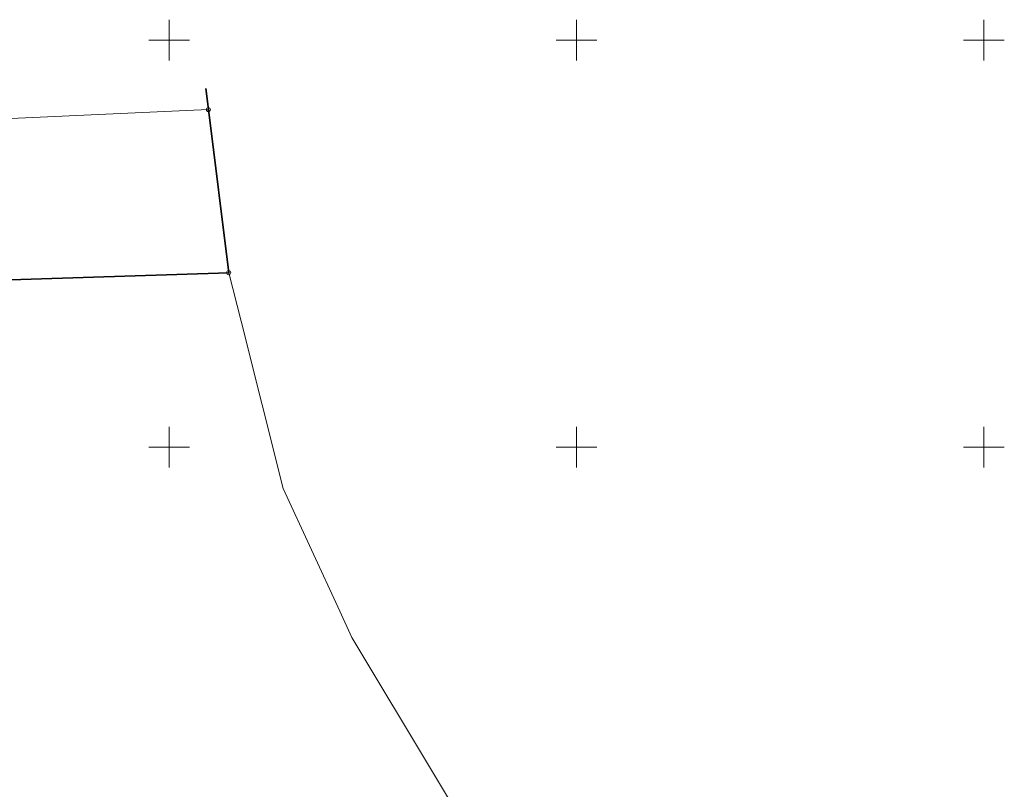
# Model space of a CAD drawing. Header units: metres. Extents: x 0 to 6497944, y 0 to 5963356.
# Tile 87 of 191: x 6496932 to 6497052, y 5963208 to 5963302. Entities that reach past the tile are written whole.
import ezdxf

# ---------------------------------------------------------------- set-up
doc = ezdxf.new("R2010")
doc.units = ezdxf.units.M
doc.header["$MEASUREMENT"] = 0
doc.layers.get('0').update_dxf_attribs({"color": 8, "linetype": 'CONTINUOUS', "lineweight": 13})
for name, color, linetype, lineweight in [('217_GRANICA_KONTURU_KLASYFIKCYJNEGO', 8, 'CONTINUOUS', 13), ('218_GRANICA_UzYTKU', 8, 'CONTINUOUS', 13), ('219_LINIA_GRANICY', 3, 'CONTINUOUS', 35), ('siatka', 8, 'CONTINUOUS', 13)]:
    doc.layers.add(name, color=color, linetype=linetype, lineweight=lineweight)

# ---------------------------------------------------------------- blocks, each defined once
blk = doc.blocks.new('GRT')
at = {"color": 0, "linetype": 'Continuous', "lineweight": 18}
blk.add_circle((0, 0), 0.5, dxfattribs=at)

msp = doc.modelspace()

# ---------------------------------------------------------------- linework, layer by layer
at = {"layer": '217_GRANICA_KONTURU_KLASYFIKCYJNEGO', "flags": 128}
for points in [[(6496954.81, 5963291.46), (6496919.7, 5963289.87)], [(6496957.3, 5963271.41), (6496954.81, 5963291.46)], [(6496819.37, 5963266.97), (6496957.3, 5963271.41)], [(6496958.81, 5963265.46), (6496957.3, 5963271.41)], [(6496964, 5963244.92), (6496958.81, 5963265.46)], [(6496970.95, 5963229.83), (6496964, 5963244.92)], [(6496972.42, 5963226.62), (6496970.95, 5963229.83)], [(6496992.59, 5963193), (6496972.42, 5963226.62)]]:
    msp.add_lwpolyline(points, dxfattribs=at)
at = {"layer": '218_GRANICA_UzYTKU', "flags": 128}
for points in [[(6496954.81, 5963291.46), (6496919.7, 5963289.87)], [(6496957.3, 5963271.41), (6496954.81, 5963291.46)], [(6496819.37, 5963266.97), (6496957.3, 5963271.41)], [(6496958.81, 5963265.46), (6496957.3, 5963271.41)], [(6496964, 5963244.92), (6496958.81, 5963265.46)], [(6496970.95, 5963229.83), (6496964, 5963244.92)], [(6496972.42, 5963226.62), (6496970.95, 5963229.83)], [(6496992.59, 5963193), (6496972.42, 5963226.62)]]:
    msp.add_lwpolyline(points, dxfattribs=at)
at = {"layer": '219_LINIA_GRANICY', "flags": 128}
for points in [[(6496954.81, 5963291.46), (6496954.49, 5963294.05)], [(6496954.81, 5963291.46), (6496957.3, 5963271.41)], [(6496957.3, 5963271.41), (6496819.37, 5963266.97)]]:
    msp.add_lwpolyline(points, dxfattribs=at)
at = {"layer": 'siatka', "flags": 128}
for points in [[(6496950, 5963297.5), (6496950, 5963302.5)], [(6497000, 5963297.5), (6497000, 5963302.5)], [(6497050, 5963297.5), (6497050, 5963302.5)], [(6496947.5, 5963300), (6496952.5, 5963300)], [(6496997.5, 5963300), (6497002.5, 5963300)], [(6497047.5, 5963300), (6497052.5, 5963300)], [(6496950, 5963247.5), (6496950, 5963252.5)], [(6497000, 5963247.5), (6497000, 5963252.5)], [(6497050, 5963247.5), (6497050, 5963252.5)], [(6496947.5, 5963250), (6496952.5, 5963250)], [(6496997.5, 5963250), (6497002.5, 5963250)], [(6497047.5, 5963250), (6497052.5, 5963250)]]:
    msp.add_lwpolyline(points, dxfattribs=at)

# ---------------------------------------------------------------- block references
at = {"xscale": 0.5, "yscale": 0.5, "zscale": 0.5}
for p in [(6496954.81, 5963291.46), (6496957.3, 5963271.41)]:
    msp.add_blockref('GRT', p, dxfattribs=at)

doc.saveas('drawing.dxf')
